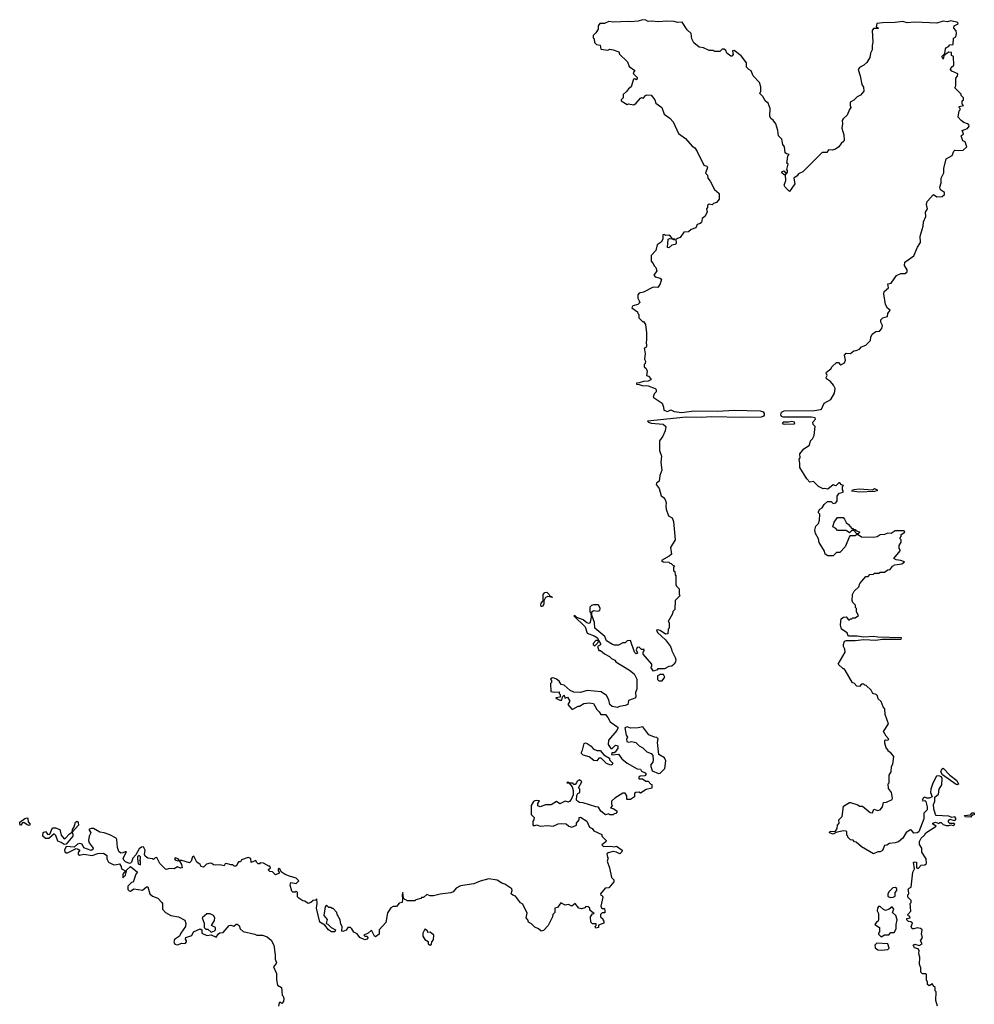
# Model space of a CAD drawing. Extents: x 1985742 to 2252716, y 78271 to 266492.
# Tile 156 of 250: x 2117338 to 2126100, y 203131 to 212172. Entities that reach past the tile are written whole.
import ezdxf

# ---------------------------------------------------------------- set-up
doc = ezdxf.new("R2010")
doc.units = 0

msp = doc.modelspace()

# ---------------------------------------------------------------- linework, layer by layer
at = {"layer": '0CON10XD'}
for points in [[(2122926.1, 212153.9), (2122785, 212148), (2122745, 212153.8), (2122705, 212136.7), (2122663, 212137), (2122647.5, 212115), (2122647.5, 212085), (2122625, 212050), (2122600, 212025), (2122600, 212005), (2122610, 211995), (2122613, 211963), (2122633, 211943), (2122666.4, 211936.4), (2122670.7, 211900.7), (2122735, 211892.5), (2122755, 211900), (2122785, 211896.2), (2122837, 211877), (2122842.5, 211855), (2122916.1, 211786.1), (2122932.3, 211742.3), (2122982.5, 211705), (2122970, 211685), (2122972.5, 211675), (2123005, 211640), (2123006.7, 211625), (2122995, 211620), (2122985, 211630), (2122972.5, 211625), (2122950, 211555), (2122925, 211537.5), (2122908, 211512), (2122877.5, 211485), (2122877.5, 211455), (2122860, 211435), (2122860, 211425), (2122913, 211393), (2122925, 211397.5), (2122975, 211391.2), (2122997.5, 211405), (2123035, 211452.5), (2123045, 211457.5), (2123065, 211450), (2123083.3, 211475), (2123095, 211481.2), (2123135, 211480), (2123166.7, 211435), (2123177.5, 211405), (2123232.5, 211365), (2123252.5, 211305), (2123305, 211267.5), (2123335, 211232.5), (2123385, 211127.5), (2123449.5, 211079.5), (2123510.5, 211010.5), (2123535.7, 210995.7), (2123555, 210960), (2123617.5, 210835), (2123645, 210827.5), (2123652.5, 210815), (2123633, 210763), (2123650, 210745), (2123653.3, 210715), (2123675, 210690), (2123715, 210612.5), (2123758.8, 210575), (2123757.5, 210525), (2123735, 210493.3), (2123706.4, 210483.6), (2123695, 210472.5), (2123665, 210476.2), (2123652.5, 210465), (2123651.7, 210448.3), (2123642.5, 210435), (2123647.5, 210405), (2123627.5, 210365), (2123602.5, 210345), (2123595, 210310), (2123585, 210300), (2123555, 210290), (2123545, 210260), (2123500, 210245), (2123477, 210223), (2123435, 210220), (2123399.3, 210170.7), (2123360, 210155), (2123362.5, 210115), (2123355, 210107.5), (2123325, 210100), (2123295, 210077.5), (2123285, 210080), (2123290, 210155), (2123305, 210162.5), (2123330, 210160), (2123330, 210155), (2123345, 210150), (2123350, 210155), (2123330, 210160), (2123310, 210185), (2123295, 210192.5), (2123265, 210190), (2123255, 210200), (2123240, 210195), (2123240, 210155), (2123225, 210130), (2123190, 210105), (2123177, 210053), (2123132.5, 210005), (2123132.5, 209955), (2123153.6, 209933.6), (2123161.7, 209911.7), (2123177.5, 209895), (2123186.7, 209865), (2123157.5, 209825), (2123169.3, 209809.3), (2123217.5, 209797.5), (2123227.5, 209787.5), (2123217.5, 209745), (2123195, 209712.5), (2123153, 209717), (2123065, 209670), (2123025, 209660), (2123010, 209645), (2123010, 209615), (2123025, 209590), (2123030, 209575), (2123010, 209555), (2122965, 209543.3), (2122957, 209527), (2123008.3, 209488.3), (2123010, 209475), (2123020, 209465), (2123020, 209435), (2123055, 209400), (2123065, 209400), (2123081.7, 209371.7), (2123090, 209295), (2123092.5, 209225), (2123087.5, 209215), (2123092.5, 209175), (2123085, 209160), (2123070, 209155), (2123077.5, 209105), (2123072.5, 209055), (2123082.5, 209035), (2123080, 209015), (2123070, 209005), (2123070, 208985), (2123088.3, 208968.3), (2123097.5, 208945), (2123090, 208905), (2123108.3, 208898.3), (2123130, 208875), (2123130, 208865), (2123105, 208851.2), (2123065, 208849.2), (2123025, 208836.2), (2123000, 208835), (2123000, 208825), (2123025, 208823.3), (2123052.7, 208812.7), (2123105, 208808.8), (2123170, 208785), (2123180, 208775), (2123180, 208755), (2123162.5, 208735), (2123152.5, 208705), (2123235, 208650), (2123247.5, 208615), (2123250, 208585), (2123285, 208574.3), (2123315, 208590), (2123344.5, 208574.5), (2123416.2, 208566.2), (2123525, 208578.6), (2123745, 208577.3), (2123895, 208587.6), (2124135, 208578.6), (2124161.5, 208571.5), (2124171.9, 208555), (2124170.1, 208539.9), (2124165, 208531.2), (2124145, 208522), (2123975, 208519), (2123685, 208525.7), (2123595, 208518.6), (2123455, 208520.5), (2123100, 208485), (2123110, 208475), (2123135, 208466.7), (2123245, 208456.7), (2123270, 208435), (2123262.5, 208395), (2123241.7, 208348.3), (2123210, 208305), (2123210, 208215), (2123230, 208165), (2123222.5, 208105), (2123231.2, 208035), (2123212.5, 207985), (2123206.7, 207935), (2123182.5, 207915), (2123180, 207905), (2123207, 207867), (2123225, 207800), (2123245, 207787.5), (2123263.3, 207765), (2123272.5, 207735), (2123267.5, 207705), (2123272.5, 207677.5), (2123292.5, 207615), (2123326.9, 207596.9), (2123340, 207565), (2123353, 207397), (2123312.5, 207325), (2123320, 207265), (2123300, 207245), (2123230, 207205), (2123245, 207192.5), (2123295, 207190), (2123305, 207180), (2123318.3, 207178.3), (2123331.7, 207161.7), (2123348.3, 207158.3), (2123340, 207145), (2123340, 207115), (2123350, 207105), (2123353, 207073), (2123360, 207065), (2123360, 206985), (2123365, 206970), (2123390, 206945), (2123390, 206895), (2123400, 206885), (2123353, 206837), (2123350, 206755), (2123331.7, 206738.3), (2123330, 206715), (2123290, 206645), (2123300, 206635), (2123300, 206585), (2123290, 206575), (2123288.3, 206531.7), (2123265, 206530), (2123215, 206562), (2123195, 206568.8), (2123183.3, 206565), (2123193.5, 206543.5), (2123265, 206476.7), (2123310, 206415), (2123321.7, 206391.7), (2123322.5, 206375), (2123353.8, 206315), (2123360, 206295), (2123357.5, 206275), (2123345.9, 206254.1), (2123325, 206236.7), (2123295, 206232.5), (2123255, 206210), (2123195, 206210), (2123188.3, 206201.7), (2123155, 206190), (2123130, 206225), (2123140, 206235), (2123140, 206255), (2123060, 206345), (2123060, 206365), (2123070, 206375), (2123068.3, 206388.3), (2123045, 206390), (2123025, 206410), (2123005, 206407.5), (2122997.5, 206385), (2123007.5, 206355), (2122995, 206350), (2122980, 206365), (2122945, 206470), (2122915, 206467.5), (2122895, 206450), (2122875, 206450), (2122835, 206427.5), (2122798.3, 206428.3), (2122780, 206435), (2122725, 206468.8), (2122708.3, 206508.3), (2122616.7, 206585), (2122613.3, 206635), (2122590, 206705), (2122590, 206735), (2122603.8, 206746.2), (2122645, 206741.2), (2122662, 206748), (2122665.8, 206765.8), (2122652.3, 206792.3), (2122645, 206797.5), (2122605, 206797.5), (2122587.5, 206792.5), (2122571.7, 206778.3), (2122570, 206735), (2122580, 206725), (2122582.5, 206685), (2122575, 206640), (2122565, 206626.7), (2122543.2, 206633.2), (2122509.7, 206659.7), (2122453, 206683), (2122435, 206697.5), (2122423.3, 206696.7), (2122527.5, 206597.5), (2122545, 206538.8), (2122610, 206515), (2122640, 206495), (2122650, 206470), (2122625, 206470), (2122600, 206445), (2122600, 206435), (2122618.3, 206421.7), (2122648.3, 206451.7), (2122650, 206470), (2122655, 206470), (2122670, 206445), (2122668.3, 206431.7), (2122640, 206415), (2122655, 206380), (2122668.3, 206378.3), (2122705, 206347.5), (2122750, 206325), (2122770, 206305), (2122799.3, 206289.3), (2122810, 206275), (2122935, 206200), (2122976.7, 206165), (2123002.5, 206115), (2123002.5, 206025), (2122990, 205995), (2122992.5, 205955), (2122985, 205942.5), (2122970, 205935), (2122925, 205920), (2122920, 205885), (2122896.4, 205873.6), (2122843.6, 205866.4), (2122825, 205857.5), (2122775, 205866.7), (2122755, 205882.5), (2122746.2, 205926.2), (2122722.5, 205965), (2122675, 206000), (2122545, 206011.2), (2122485, 205993.8), (2122425, 205998), (2122391.7, 206011.7), (2122335, 206060), (2122307.5, 206067.5), (2122289.3, 206099.3), (2122265.9, 206115.9), (2122245, 206126.2), (2122225, 206127.5), (2122210, 206115), (2122220, 206105), (2122220, 206085), (2122210, 206075), (2122213, 206003), (2122245, 205996.7), (2122290, 206000), (2122290, 205985), (2122300, 205975), (2122298.3, 205951.7), (2122260, 205945), (2122270, 205935), (2122295, 205923.3), (2122315, 205922.5), (2122320, 205955), (2122335, 205970), (2122341.7, 205941.7), (2122365, 205950), (2122387.5, 205915), (2122367.5, 205885), (2122405, 205840), (2122415, 205840), (2122462.5, 205867.5), (2122475, 205867.5), (2122515, 205892.5), (2122565, 205900), (2122605, 205892.5), (2122635, 205837.5), (2122656.4, 205816.4), (2122670.7, 205790.7), (2122715, 205792.5), (2122737.5, 205765), (2122757.5, 205725), (2122826.4, 205676.4), (2122827.5, 205665), (2122817.5, 205645), (2122741.2, 205555), (2122740, 205515), (2122765, 205480), (2122775, 205480), (2122805, 205510), (2122827.5, 205505), (2122827, 205483), (2122803, 205447), (2122795, 205440), (2122771.7, 205438.3), (2122770, 205425), (2122775, 205420), (2122835, 205427.5), (2122863.3, 205385), (2122915, 205343.8), (2123005, 205292.5), (2123035, 205290), (2123045, 205270), (2123080, 205255), (2123087.5, 205245), (2123075, 205230), (2123033, 205227), (2123020, 205215), (2123021.7, 205201.7), (2123055, 205200), (2123085, 205180), (2123105, 205180), (2123131.7, 205151.7), (2123140, 205150), (2123140, 205115), (2123088.3, 205101.7), (2123035, 205070), (2123025, 205077.5), (2122993, 205077), (2122980, 205065), (2122980, 205035), (2122945, 205010), (2122915, 205010), (2122910, 205015), (2122910, 205045), (2122895, 205070), (2122875, 205070), (2122800, 205025), (2122770, 204995), (2122770, 204965), (2122780, 204955), (2122760, 204935), (2122785, 204930), (2122818.3, 204908.3), (2122820, 204895), (2122808.3, 204881.7), (2122795, 204880), (2122785, 204870), (2122755, 204870), (2122745, 204880), (2122715, 204870), (2122672.5, 204905), (2122651.7, 204941.7), (2122625, 204943.3), (2122509.3, 204979.3), (2122475, 204982.5), (2122457, 204997), (2122450, 205005), (2122450.7, 205049.3), (2122460, 205065), (2122480, 205075), (2122480, 205105), (2122470, 205115), (2122470, 205125), (2122497.5, 205175), (2122475, 205192.5), (2122455, 205180), (2122450, 205165), (2122435, 205150), (2122425, 205150), (2122415, 205160), (2122380, 205160), (2122377, 205167), (2122365, 205170), (2122360, 205165), (2122380, 205160), (2122408.3, 205128.3), (2122417.5, 205095), (2122417.5, 205055), (2122399.5, 205010.5), (2122385, 204992.5), (2122375, 204987.5), (2122345, 204997.5), (2122295, 204970), (2122265, 204992.5), (2122215, 204962.5), (2122165, 204962.5), (2122115, 204943.3), (2122093.9, 204953.9), (2122092.5, 204975)], [(2124898.8, 204951.2), (2124955, 204982.5), (2124965, 204982.5), (2125031.7, 204961.7), (2125045, 204950), (2125075, 204950), (2125143, 204893), (2125165, 204890), (2125178.3, 204921.7), (2125215, 204908.8), (2125235, 204916.7), (2125256.7, 204945), (2125266.7, 204983.3), (2125295, 204987.5), (2125345, 205012.5), (2125350, 205025), (2125340, 205075), (2125313, 205113), (2125310, 205155), (2125320, 205165), (2125320, 205235), (2125337.5, 205265), (2125340, 205315), (2125352.5, 205335), (2125362.5, 205405), (2125335, 205440), (2125310, 205455), (2125310, 205465), (2125290, 205485), (2125278.3, 205528.3), (2125278.3, 205551.7), (2125285, 205560), (2125305, 205557.5), (2125316.7, 205565), (2125291.7, 205591.7), (2125267.5, 205635), (2125312.5, 205705), (2125280.7, 205790.7), (2125280, 205845), (2125263, 205863), (2125245, 205910), (2125217.5, 205935), (2125211.7, 205961.7), (2125200, 205975), (2125170, 205985), (2125152.5, 206015), (2125108.3, 206058.3), (2125095, 206060), (2125085, 206070), (2125065, 206070), (2125045, 206050), (2125023, 206053), (2124998.3, 206078.3), (2124981.7, 206081.7), (2124915, 206200), (2124905, 206210), (2124895, 206210), (2124850, 206255), (2124913.3, 206365), (2124910.5, 206390.5), (2124898.8, 206415), (2124898.8, 206435), (2124910, 206465), (2124928.3, 206471.7), (2125005, 206470), (2125085, 206480.8), (2125195, 206475.8), (2125255, 206482), (2125415, 206482.5), (2125430, 206485), (2125432.5, 206495), (2125215, 206501.2), (2125175, 206507.1), (2125085, 206502), (2125025, 206511.4), (2124951.2, 206511.2), (2124943.3, 206515), (2124933, 206543), (2124880, 206575), (2124872.5, 206615), (2124878.3, 206671.7), (2124900, 206685), (2124925, 206687.5), (2124945, 206660), (2124955, 206660), (2124965, 206670), (2124975, 206670), (2124985, 206680), (2125005, 206680), (2125038.3, 206701.7), (2125020, 206735), (2125020, 206765), (2125010, 206775), (2125010, 206795), (2124985, 206820), (2124978.3, 206838.3), (2124982.5, 206895), (2124997.5, 206925), (2125040, 206965), (2125050, 206995), (2125105, 207060), (2125125, 207060), (2125141.7, 207078.3), (2125175, 207080), (2125185, 207090), (2125225, 207090), (2125235, 207100), (2125275, 207100), (2125305, 207120), (2125328.3, 207121.7), (2125350, 207155), (2125370, 207165), (2125435, 207176), (2125460, 207195), (2125427.1, 207207.1), (2125382.7, 207212.7), (2125360, 207225), (2125420, 207295), (2125420, 207305), (2125410, 207315), (2125410, 207345), (2125430, 207375), (2125430, 207395), (2125420, 207405), (2125420, 207415), (2125430, 207425), (2125430, 207445), (2125462.5, 207465), (2125455, 207476.7), (2125375, 207476.7), (2125336.4, 207453.6), (2125305, 207457.5), (2125277, 207443), (2125235, 207440), (2125207, 207423), (2125175, 207417.5), (2125065, 207420), (2125035, 207440), (2125015, 207440), (2125005, 207432.5), (2124958.3, 207431.7), (2124953.3, 207425), (2124915, 207330), (2124865, 207280), (2124835, 207280), (2124805, 207250), (2124755, 207250), (2124732.5, 207265), (2124725, 207290), (2124675, 207370), (2124671.2, 207405), (2124643.8, 207455), (2124636.7, 207485), (2124645, 207520), (2124670, 207545), (2124680, 207575), (2124681.7, 207631.7), (2124670, 207645), (2124670, 207655), (2124683.6, 207676.4), (2124705, 207690), (2124720.7, 207719.3), (2124751.7, 207748.3), (2124787, 207747), (2124805, 207730), (2124830, 207735), (2124840, 207755), (2124842.5, 207795), (2124860, 207825), (2124897, 207833), (2124897.5, 207845), (2124890, 207855), (2124890, 207885), (2124900, 207895), (2124881.7, 207901.7), (2124865, 207920), (2124855, 207920), (2124828.3, 207891.7), (2124805, 207900), (2124755, 207860), (2124725, 207867.5), (2124713, 207863), (2124670, 207885), (2124625, 207930), (2124590, 207925), (2124562.5, 207955), (2124498.3, 208058.3), (2124500, 208095), (2124492.5, 208135), (2124501.7, 208148.3), (2124500, 208185), (2124535, 208232.5), (2124586.1, 208263.9), (2124596.4, 208303.6), (2124616.1, 208323.9), (2124631.2, 208355), (2124640, 208435), (2124621.2, 208455), (2124617.5, 208475), (2124643.3, 208505), (2124640, 208515), (2124605, 208522.5), (2124345, 208522.3), (2124329.4, 208529.4), (2124324.1, 208544.1), (2124331.5, 208568.5), (2124355, 208579.2), (2124634.6, 208584.6), (2124688.5, 208591.5), (2124696.7, 208595), (2124720.9, 208649.1), (2124781.9, 208685), (2124816.6, 208743.4), (2124821.4, 208785), (2124808.6, 208815), (2124779.7, 208849.7), (2124743.3, 208875), (2124740, 208885), (2124748.8, 208905), (2124740, 208925), (2124742.5, 208935), (2124783.3, 208966.7), (2124795, 208987.5), (2124835, 209023.3), (2124853.6, 209023.6), (2124865, 209007.5), (2124875, 209003.8), (2124909.3, 209020.7), (2124916.7, 209045), (2124908.3, 209091.7), (2124925, 209110), (2124965, 209107.5), (2124995, 209132.5), (2125017, 209133), (2125045, 209147.5), (2125065, 209167.5), (2125105, 209182.5), (2125147.5, 209225), (2125150, 209255), (2125162.5, 209285), (2125195, 209307.5), (2125228.3, 209311.7), (2125252.5, 209335), (2125257.5, 209365), (2125243, 209393), (2125242.5, 209415), (2125260, 209435), (2125303, 209447), (2125306.7, 209475), (2125327.5, 209505), (2125303.6, 209523.6), (2125286.1, 209556.1), (2125270, 209655), (2125273.3, 209675), (2125311.7, 209708.3), (2125306.7, 209745), (2125336.4, 209753.6), (2125385, 209823.8), (2125425, 209841.2), (2125465, 209841.2), (2125483.3, 209855), (2125483.3, 209875), (2125460, 209915), (2125463.3, 209945), (2125545.6, 210004.4), (2125577.3, 210082.7), (2125606.2, 210125), (2125603.8, 210185), (2125630, 210275), (2125632.5, 210315), (2125654, 210365), (2125653.1, 210405), (2125671.2, 210435), (2125662, 210475), (2125668.3, 210501.7), (2125725, 210567.5), (2125755, 210544), (2125805, 210548.8), (2125827.5, 210565), (2125827.5, 210585), (2125790.5, 210610.5), (2125782.5, 210635), (2125796.7, 210675), (2125796, 210715), (2125818.8, 210765), (2125820.6, 210805), (2125841.2, 210895), (2125895.9, 210924.1), (2125911.2, 210965), (2125922.5, 210975), (2125955, 210970), (2125996.4, 210973.6), (2126030, 211005), (2126020.7, 211040.7), (2126015, 211050), (2125995, 211060), (2125987, 211087), (2125980, 211105), (2126000, 211125), (2125990, 211155), (2126038.3, 211171.7), (2126052.5, 211195), (2126050, 211205), (2126036.1, 211216.1), (2126005, 211227.5), (2125980, 211245), (2125952.5, 211275), (2125960, 211335), (2125970, 211345), (2125970, 211355), (2125960, 211365), (2125962.5, 211375), (2126000, 211385), (2125990, 211395), (2125990, 211425), (2126000, 211435), (2126000, 211455), (2125980, 211475), (2125978.3, 211488.3), (2125922.5, 211545), (2125930, 211565), (2125930, 211635), (2125946.7, 211653.3), (2125950, 211675), (2125895, 211697.5), (2125882.5, 211715), (2125887, 211733), (2125912.5, 211755), (2125910, 211835), (2125891.7, 211841.7), (2125889.3, 211869.3), (2125865, 211872.5), (2125850, 211865), (2125821.7, 211838.3), (2125815, 211810), (2125802.5, 211835), (2125828.3, 211861.7), (2125836.2, 211905), (2125843.3, 211915), (2125862.5, 211925), (2125875, 211940), (2125907.5, 211942.5), (2125908.3, 212001.7), (2125930, 212015), (2125936.7, 212045), (2125935, 212070), (2125913.6, 212093.6), (2125913.8, 212115), (2125952.5, 212135), (2125950, 212145), (2125885, 212160), (2125855, 212151.9), (2125815, 212157.5), (2125755, 212139.2), (2125555, 212149.5), (2125485, 212142.9), (2125445, 212155.3), (2125375, 212145.6), (2125256.1, 212143.9), (2125203.9, 212136.1), (2125200, 212105), (2125218.3, 212098.3), (2125218.3, 212091.7), (2125175, 212090), (2125161.7, 212071.7), (2125170, 211965), (2125162.5, 211935), (2125162.5, 211895), (2125146.7, 211863.3), (2125142.5, 211825), (2125113, 211777), (2125085, 211752.5), (2125045, 211732.5), (2125033.3, 211715), (2125053.3, 211655), (2125066.7, 211575), (2125082.3, 211552.3), (2125086, 211515), (2125055, 211478.8), (2125025, 211462.5), (2124995, 211433.3), (2124960, 211415), (2124960, 211385), (2124967.5, 211365), (2124953, 211347), (2124932.5, 211295), (2124895, 211260), (2124887.5, 211245), (2124890, 211215), (2124883, 211177), (2124903, 211113), (2124906.7, 211065), (2124902.5, 211055), (2124876.7, 211033.3), (2124857.5, 211005), (2124826.1, 210983.9), (2124795, 210973.3), (2124763, 210977), (2124745, 210952.5), (2124705, 210952.5), (2124525.9, 210774.1), (2124485, 210757.5), (2124473, 210737), (2124442.5, 210715), (2124452.5, 210665), (2124405, 210592.5), (2124362.5, 210635), (2124353.6, 210653.6), (2124370, 210695), (2124368.3, 210748.3), (2124355, 210747.5), (2124333.8, 210765), (2124335, 210776.7), (2124355, 210782.5), (2124371.7, 210751.7), (2124385, 210770), (2124386.4, 210786.4), (2124380, 210795), (2124390, 210845), (2124380, 210855), (2124381.7, 210868.3), (2124388.3, 210921.7), (2124400, 210935), (2124375, 210940), (2124365, 210950), (2124356.7, 211005), (2124341.2, 211025), (2124332.5, 211075), (2124304.1, 211104.1), (2124297.5, 211155), (2124276.7, 211215), (2124255, 211247.5), (2124232.5, 211265), (2124222.5, 211285), (2124227.5, 211355), (2124207.5, 211405), (2124182.3, 211422.3), (2124160, 211465), (2124130, 211495), (2124140, 211515), (2124140, 211555), (2124127.5, 211595), (2124070, 211655), (2124053, 211703), (2124030, 211715), (2124010, 211735), (2124010, 211775), (2123959.3, 211839.3), (2123895, 211890), (2123880, 211885), (2123887, 211853), (2123875, 211837.5), (2123865, 211836.7), (2123827.5, 211865), (2123818.3, 211888.3), (2123805, 211900), (2123785, 211900), (2123765, 211880), (2123715, 211880), (2123705, 211890), (2123665, 211890), (2123615, 211912.5), (2123575, 211920), (2123525, 211960), (2123507.5, 211995), (2123502.5, 212045), (2123465, 212077.5), (2123417.3, 212147.3), (2123375, 212146), (2123345, 212154.3), (2123275, 212157.3), (2123205, 212152.9), (2123135, 212159.1), (2123105, 212154), (2123085.8, 212165.8), (2123055, 212171.5), (2123015, 212159.4), (2122945, 212150.8), (2122926.1, 212153.9)], [(2124355, 208456.2), (2124445, 208460), (2124453.3, 208465), (2124450, 208475), (2124425, 208482.5), (2124395, 208475.8), (2124345, 208475.6), (2124336.2, 208465), (2124355, 208456.2)], [(2125045, 207834.2), (2124975, 207842.5), (2124982.5, 207855), (2124995, 207858.8), (2125045, 207862.5), (2125165, 207855.8), (2125185, 207866), (2125207.5, 207855), (2125207.5, 207845), (2125185, 207840.8), (2125045, 207834.2)], [(2125035, 207450), (2125021.7, 207451.7), (2124995, 207480), (2124975, 207480), (2124955, 207460), (2124925, 207480), (2124845, 207480), (2124829.3, 207499.3), (2124802.5, 207515), (2124813, 207557), (2124845, 207600), (2124895, 207600), (2124910, 207585), (2124923.6, 207553.6), (2124946.7, 207536.7), (2124975, 207500), (2124985, 207500), (2124991.7, 207491.7), (2125005, 207490), (2125011.7, 207481.7), (2125050, 207465), (2125035, 207450)], [(2122135, 206783.1), (2122125, 206784), (2122121.5, 206795), (2122125, 206813.3), (2122144, 206836), (2122143.6, 206895), (2122158, 206912), (2122175, 206914.4), (2122195, 206897.5), (2122206.4, 206876.4), (2122217.5, 206875), (2122226.7, 206865), (2122185, 206874.4), (2122164.5, 206865.5), (2122147.5, 206835), (2122150, 206805), (2122135, 206783.1)], [(2123235, 206100), (2123260, 206135), (2123248.3, 206158.3), (2123215, 206160), (2123208.3, 206151.7), (2123191.7, 206148.3), (2123191.7, 206111.7), (2123205, 206100), (2123235, 206100)], [(2123200.7, 205250.7), (2123215, 205252.5), (2123260, 205295), (2123267.5, 205365), (2123255, 205392.5), (2123203, 205423), (2123192.5, 205535), (2123198.3, 205568.3), (2123185, 205580), (2123163, 205583), (2123113.6, 205603.6), (2123057, 205677), (2123015, 205668.8), (2122945, 205667.5), (2122915, 205677.5), (2122890.7, 205669.3), (2122903, 205603), (2122917.5, 205585), (2122908.3, 205561.7), (2122910, 205545), (2122925, 205537.5), (2122955, 205542.5), (2122993.6, 205533.6), (2123025, 205503.3), (2123057.5, 205485), (2123095, 205447.5), (2123135, 205432.5), (2123150, 205415), (2123152.5, 205375), (2123150, 205355), (2123127.5, 205325), (2123143, 205273), (2123200.7, 205250.7)], [(2122763, 205327), (2122725, 205341.2), (2122675, 205390), (2122655, 205390), (2122635, 205367.5), (2122608.3, 205368.3), (2122565, 205402.5), (2122509.3, 205419.3), (2122493.9, 205433.9), (2122493.3, 205445), (2122503.8, 205465), (2122518, 205525), (2122529.7, 205530.3), (2122546.6, 205526.6), (2122581.7, 205501.7), (2122600, 205475), (2122635, 205462.5), (2122665, 205460), (2122700.7, 205420.7), (2122750, 205390), (2122752.5, 205375), (2122782.5, 205345), (2122775, 205332.5), (2122763, 205327)], [(2125762.5, 203115), (2125747.5, 203165), (2125750, 203245), (2125740, 203255), (2125740, 203285), (2125721.7, 203301.7), (2125715, 203320), (2125685, 203300), (2125671.7, 203311.7), (2125670, 203335), (2125660, 203355), (2125660, 203405), (2125655, 203410), (2125625, 203410), (2125610, 203425), (2125610, 203465), (2125597, 203497), (2125600, 203565), (2125590, 203595), (2125592.5, 203625), (2125585, 203640), (2125550.5, 203650.5), (2125537.5, 203675), (2125555, 203683.3), (2125595, 203670), (2125620, 203685), (2125607.5, 203715), (2125623.3, 203745), (2125616.7, 203775), (2125620, 203815), (2125605, 203827.5), (2125575, 203832.5), (2125545, 203822.5), (2125530, 203825), (2125520, 203845), (2125532.5, 203875), (2125517, 203887), (2125495, 203890), (2125480, 203905), (2125481.7, 203918.3), (2125510, 203925), (2125505, 203940), (2125491.7, 203941.7), (2125490, 203955), (2125517.5, 203985), (2125512.5, 204055), (2125520, 204065), (2125520, 204085), (2125490, 204115), (2125490, 204135), (2125500, 204145), (2125497.5, 204177.5), (2125490, 204185), (2125501.7, 204198.3), (2125520, 204205), (2125536.7, 204345), (2125550, 204375), (2125542.5, 204435), (2125555, 204440), (2125570, 204435), (2125570, 204385), (2125575, 204380), (2125588.3, 204381.7), (2125611.7, 204408.3), (2125645, 204410), (2125660, 204425), (2125657, 204467), (2125618.3, 204528.3), (2125617.5, 204565), (2125598.3, 204598.3), (2125597.5, 204625), (2125612.5, 204655), (2125642.5, 204685), (2125653.9, 204706.1), (2125750, 204765), (2125720, 204785), (2125720, 204795), (2125745, 204802.5), (2125775, 204790), (2125785, 204800), (2125795, 204800), (2125813, 204783), (2125843, 204773), (2125865, 204772.5), (2125885, 204780), (2125905, 204772.5), (2125920, 204785), (2125915, 204790), (2125875, 204790), (2125863, 204803), (2125863.3, 204815), (2125875, 204830), (2125915, 204817.5), (2125925, 204820), (2125933.3, 204835), (2125920.7, 204850.7), (2125895, 204847.5), (2125865, 204857.5), (2125750, 204865), (2125743, 204873), (2125730, 204925), (2125725.8, 204965), (2125733.6, 204986.4), (2125738.8, 204995), (2125738.3, 205031.7), (2125770.7, 205059.3), (2125777.5, 205105), (2125803, 205147), (2125804.3, 205205), (2125798.7, 205218.7), (2125775, 205230), (2125753.6, 205226.4), (2125718.3, 205161.7), (2125701.2, 205105), (2125696.7, 205075), (2125712.5, 205035), (2125685, 205022.5), (2125663, 205023), (2125645, 205032.5), (2125633.6, 205026.4), (2125620, 205005), (2125625, 205000), (2125645, 205002.5), (2125655, 204992.5), (2125667.5, 204945), (2125666, 204915), (2125635.8, 204885), (2125635.7, 204834.3), (2125590, 204715), (2125575, 204706.2), (2125545, 204703.3), (2125525, 204730), (2125515, 204732.5), (2125475, 204707.5), (2125443, 204657), (2125405, 204622.5), (2125375, 204612.5), (2125323, 204607), (2125297, 204593), (2125275, 204590), (2125256.4, 204543.6), (2125235, 204530), (2125215, 204530), (2125175, 204512.5), (2125065, 204577.5), (2125015, 204620), (2125001.7, 204621.7), (2124988.3, 204638.3), (2124965, 204640), (2124940, 204665), (2124940, 204675), (2124930, 204685), (2124930, 204715), (2124925, 204720), (2124895, 204722.5), (2124832.5, 204707.5), (2124805, 204693.3), (2124770, 204705), (2124778.3, 204721.7), (2124805, 204716.7), (2124825, 204720), (2124840, 204745), (2124843, 204777), (2124860, 204795), (2124857.5, 204825), (2124887.5, 204855), (2124898.8, 204951.2)], [(2125945, 205146), (2125935, 205150), (2125806.9, 205236.9), (2125793.3, 205265), (2125800.6, 205289.4), (2125815, 205300), (2125875.8, 205235), (2125939.2, 205185), (2125955, 205152.5), (2125945, 205146)], [(2122092.5, 204975), (2122108.3, 204998.3), (2122085, 205003.3), (2122065, 204998.8), (2122055, 204992.5), (2122032.5, 204955), (2122033.3, 204875), (2122060, 204845), (2122057.5, 204825), (2122047, 204813), (2122048.3, 204778.3), (2122055, 204770), (2122085, 204777.5), (2122115, 204766.7), (2122185, 204772.5), (2122235, 204767.5), (2122280.7, 204789.3), (2122315, 204790), (2122355, 204787.5), (2122377.7, 204767.7), (2122405, 204756.2), (2122450, 204775), (2122450, 204795), (2122472.5, 204825), (2122472.5, 204845), (2122485, 204850), (2122543, 204813), (2122567, 204757), (2122592.5, 204745), (2122607.5, 204725), (2122680, 204690), (2122680, 204675), (2122720, 204635), (2122718.3, 204621.7), (2122680, 204595), (2122695, 204580), (2122765, 204582.5), (2122795, 204577.5), (2122815, 204582.5), (2122867.5, 204545), (2122865, 204530), (2122845, 204512.5), (2122817, 204527), (2122785, 204532.5), (2122738.3, 204521.7), (2122728.3, 204511.7), (2122733, 204483), (2122740, 204475), (2122730, 204445), (2122752.5, 204385), (2122770, 204295), (2122790, 204275), (2122790, 204255), (2122745, 204200), (2122711.7, 204198.3), (2122670, 204145), (2122671.7, 204131.7), (2122685, 204130), (2122690, 204115), (2122673, 204033), (2122681.7, 204011.7), (2122705, 204010), (2122710, 203985), (2122708.3, 203971.7), (2122685, 203970), (2122670, 203955), (2122670, 203935), (2122690, 203915), (2122690, 203905), (2122700, 203895), (2122700, 203875), (2122651.7, 203858.3), (2122650, 203835), (2122625, 203830), (2122620, 203845), (2122630, 203855), (2122628.3, 203868.3), (2122595, 203870), (2122580, 203885), (2122577.5, 203935), (2122595, 203960), (2122610, 203965), (2122588.3, 203978.3), (2122570, 203995), (2122570, 204015), (2122557, 204027), (2122535, 204027.5), (2122523.6, 204016.4), (2122495, 204007.5), (2122470, 204015), (2122437, 204057), (2122405, 204032.5), (2122375, 204047.5), (2122345, 204042.5), (2122305, 204062.5), (2122275, 204020), (2122250, 204015), (2122250, 203975), (2122232.5, 203955), (2122227, 203933), (2122187.5, 203855), (2122145, 203807.5), (2122125, 203802.5), (2122100, 203825), (2122065, 203840), (2122035, 203870), (2122007.5, 203885), (2122002.5, 203905), (2121987.5, 203925), (2121996.7, 203966.7), (2121955, 204050), (2121933.6, 204063.6), (2121890, 204125), (2121863, 204133), (2121850, 204145), (2121857.5, 204175), (2121855, 204190), (2121790, 204235), (2121763, 204243), (2121721.7, 204271.7), (2121645, 204282.5), (2121565, 204262.5), (2121505, 204237.5), (2121385, 204217.5), (2121345, 204197.5), (2121315, 204162.5), (2121295, 204153.3), (2121197, 204143), (2121135, 204127.5), (2121105, 204127.5), (2121075, 204137.5), (2121045, 204110), (2121025, 204110), (2121018.3, 204101.7), (2120975, 204090), (2120965, 204080), (2120895, 204080), (2120888.3, 204088.3), (2120871.7, 204091.7), (2120860, 204105), (2120853.6, 204156.4), (2120847.5, 204135), (2120852.5, 204095), (2120847.5, 204065), (2120819.3, 204060.7), (2120795, 204030), (2120765, 204027.5), (2120745, 204017.5), (2120715, 203970), (2120697, 203883), (2120637.5, 203815), (2120636.4, 203773.6), (2120605, 203750), (2120595, 203757.5), (2120570, 203805), (2120562.3, 203807.7), (2120535.6, 203784.4), (2120497.5, 203765), (2120505, 203757.5), (2120525, 203756.7), (2120535.8, 203745), (2120525, 203727.5), (2120505, 203722.5), (2120460, 203745), (2120435, 203777.5), (2120403.3, 203793.3), (2120387.5, 203825), (2120375, 203836.7), (2120350, 203835), (2120335, 203810), (2120305, 203800), (2120295, 203802.5), (2120297.5, 203845), (2120285.9, 203865.9), (2120279.2, 203905), (2120252.5, 203955), (2120250, 203975), (2120215, 204010), (2120205, 204010), (2120195, 204020), (2120175, 204020), (2120155, 204040), (2120140, 204025), (2120130, 203945), (2120159.3, 203909.3), (2120151.7, 203871.7), (2120166.4, 203866.4), (2120196.4, 203836.4), (2120237.5, 203815), (2120230, 203795), (2120200, 203795), (2120172.5, 203815), (2120138.3, 203858.3), (2120092, 203885), (2120063.3, 204015), (2120068.8, 204055), (2120065, 204100), (2120051.7, 204088.3), (2120030, 204085), (2120010, 204065), (2119985, 204057.5), (2119955, 204077.5), (2119935, 204080), (2119900, 204105), (2119888.3, 204118.3), (2119887, 204157), (2119875, 204170), (2119865, 204160), (2119845, 204160), (2119835, 204170), (2119820, 204225), (2119825, 204250), (2119875, 204240), (2119900, 204265), (2119875, 204290), (2119815, 204307.5), (2119775, 204322.5), (2119737, 204347), (2119728.3, 204368.3), (2119715, 204377.5), (2119710, 204375), (2119710, 204355), (2119720, 204345), (2119720, 204335), (2119685, 204320), (2119658.3, 204348.3), (2119635, 204350), (2119621.7, 204361.7), (2119621.7, 204368.3), (2119640, 204385), (2119635, 204400), (2119625, 204400), (2119575, 204427.5), (2119545, 204430), (2119538.3, 204421.7), (2119525, 204420), (2119510, 204435), (2119505, 204450), (2119463, 204433), (2119458.3, 204468.3), (2119435, 204477.5), (2119373.3, 204456.7), (2119365, 204440), (2119345, 204440), (2119325, 204400), (2119305, 204400), (2119295, 204410), (2119275, 204410), (2119235, 204422.5), (2119225, 204420), (2119215, 204402.5), (2119175, 204410), (2119135, 204407.5), (2119115, 204410), (2119100, 204425), (2119085, 204427.5), (2119053, 204417), (2119025, 204390), (2119002.5, 204395), (2118993, 204413), (2118962.5, 204435), (2118935, 204490), (2118923.9, 204486.1), (2118911.4, 204445), (2118895, 204430), (2118825, 204450), (2118800, 204450), (2118793.3, 204465), (2118765, 204475.8), (2118758.8, 204465), (2118765, 204456.7), (2118785, 204447.5), (2118800, 204450), (2118822.5, 204415), (2118830, 204385), (2118815, 204382), (2118785, 204393.1), (2118754.3, 204375.7), (2118712, 204378), (2118685, 204370), (2118675, 204372.5), (2118622.3, 204422.3), (2118595, 204477.5), (2118580, 204475), (2118565, 204460), (2118556.7, 204466.7), (2118515, 204471.2), (2118490, 204490), (2118483.8, 204505), (2118488.8, 204545), (2118475, 204577.5), (2118455, 204574.2), (2118435, 204559.2), (2118405, 204502.5), (2118375, 204473.3), (2118363.6, 204436.4), (2118353.8, 204426.2), (2118345, 204423.3), (2118309.4, 204439.4), (2118293.5, 204453.5), (2118287.8, 204472.2), (2118319.3, 204529.3), (2118305, 204531.2), (2118285, 204521.2), (2118265, 204520), (2118247.5, 204535), (2118235, 204570), (2118229.2, 204645), (2118223.8, 204655), (2118165, 204685.5), (2118112.5, 204705), (2118071.9, 204711.9), (2118015, 204746), (2117995, 204746.2), (2117973, 204737), (2117991.2, 204705), (2117973.8, 204675), (2117968.8, 204635), (2117974.3, 204614.3), (2118012.5, 204565), (2118009.3, 204550.7), (2117995, 204542.5), (2117927.5, 204567.5), (2117910, 204600), (2117888.3, 204608.3), (2117869.5, 204600.5), (2117837.5, 204572.5), (2117765, 204580), (2117750, 204545), (2117750.7, 204530.7), (2117765, 204521.2), (2117775, 204522), (2117855, 204560), (2117875, 204556.7), (2117890, 204545), (2117873.3, 204525), (2117875, 204510), (2117885, 204500), (2117925, 204508.8), (2118001.7, 204498.3), (2118055, 204516.2), (2118107.5, 204517.5), (2118138.3, 204498.3), (2118136.7, 204465), (2118153.3, 204435), (2118202, 204412), (2118225.5, 204414.5), (2118255, 204421.2), (2118270, 204395), (2118273.3, 204373.3), (2118310, 204355), (2118284, 204326), (2118285, 204293.3), (2118310, 204315), (2118320, 204365), (2118355, 204397.5), (2118420, 204345), (2118403, 204327), (2118378.3, 204251.7), (2118365, 204250), (2118330, 204215), (2118330, 204185), (2118341.7, 204171.7), (2118355, 204170), (2118385, 204190), (2118465, 204177.5), (2118501.7, 204208.3), (2118515, 204210), (2118532.5, 204145), (2118557.5, 204125), (2118605, 204104), (2118642.5, 204065), (2118648, 204055), (2118649.2, 204005), (2118675, 203972.5), (2118725, 203947.5), (2118795, 203933.8), (2118853.6, 203903.6), (2118863.6, 203873.6), (2118860, 203845), (2118816.7, 203785), (2118803.8, 203755), (2118757.5, 203725), (2118752.5, 203705), (2118761.7, 203681.7), (2118785, 203677.5), (2118825, 203692.5), (2118855, 203690), (2118870, 203705), (2118870, 203715), (2118858.3, 203728.3), (2118862.5, 203745), (2118916.1, 203763.9), (2118932.5, 203795), (2118995, 203822.5), (2119010, 203815), (2119010, 203785), (2119055, 203762.5), (2119095, 203770), (2119141.7, 203748.3), (2119161.7, 203778.3), (2119174, 203786), (2119205, 203790), (2119260, 203855), (2119275, 203857.5), (2119301.7, 203848.3), (2119323.9, 203866.1), (2119335, 203866.2), (2119352.5, 203855), (2119360, 203825), (2119388.3, 203798.3), (2119495, 203776.2), (2119515, 203766.7), (2119565, 203766.2), (2119609.7, 203749.7), (2119645, 203720), (2119669.2, 203675), (2119683.3, 203585), (2119683.9, 203543.9), (2119693.3, 203515), (2119692.5, 203505), (2119667.5, 203475), (2119693.8, 203413.8), (2119693.3, 203355), (2119702.5, 203305), (2119740, 203285), (2119747.5, 203215), (2119756.7, 203205), (2119761.2, 203185), (2119758.8, 203155), (2119745, 203137.5), (2119725, 203150), (2119720, 203145), (2119713.3, 203115)], [(2126065, 204850), (2126015, 204852.5), (2126010, 204865), (2126065, 204870), (2126081.7, 204888.3), (2126095, 204890), (2126100, 204885), (2126098.3, 204871.7), (2126081.7, 204868.3), (2126065, 204850)], [(2117345, 204772.5), (2117337.5, 204785), (2117338.3, 204801.7), (2117385, 204837.5), (2117405, 204842.5), (2117412.5, 204835), (2117416.4, 204806.4), (2117432.5, 204785), (2117425, 204773.3), (2117405, 204777.5), (2117375, 204800), (2117363.3, 204796.7), (2117345, 204772.5)], [(2117745, 204596.7), (2117717.5, 204617.5), (2117688.8, 204628.8), (2117669.5, 204679.5), (2117655, 204697.5), (2117605.9, 204654.1), (2117573, 204653), (2117550, 204675), (2117552.3, 204707.7), (2117575, 204717.5), (2117595, 204690), (2117615, 204692.5), (2117640, 204750), (2117665, 204750), (2117706.4, 204736.4), (2117717.5, 204685), (2117745, 204650), (2117755, 204652.5), (2117795, 204696.7), (2117820, 204710), (2117823.3, 204735), (2117838.8, 204761.2), (2117848.3, 204801.7), (2117865, 204812.5), (2117875, 204800), (2117875.8, 204774.2), (2117820, 204710), (2117826.4, 204693.6), (2117823.8, 204675), (2117765, 204600), (2117745, 204596.7)], [(2118445, 204412.5), (2118446.4, 204443.6), (2118440, 204455), (2118446.7, 204465), (2118447.5, 204485), (2118435, 204497.5), (2118420, 204485), (2118417.5, 204465), (2118425, 204420), (2118445, 204412.5)], [(2125335, 204110), (2125355, 204113.3), (2125372.5, 204125), (2125373, 204157), (2125390, 204175), (2125387.5, 204195), (2125375, 204202.5), (2125351.2, 204198.8), (2125317.5, 204165), (2125307.5, 204145), (2125307.5, 204125), (2125315, 204117.5), (2125335, 204110)], [(2119095, 203792.5), (2119126.1, 203803.9), (2119136, 203814), (2119135, 203837.5), (2119097.5, 203855), (2119125, 203900), (2119130, 203925), (2119117.5, 203945), (2119085, 203962.5), (2119055, 203960), (2119013.3, 203925), (2119030, 203875), (2119030, 203835), (2119045, 203820), (2119065, 203820), (2119095, 203792.5)], [(2125245, 203750), (2125275, 203770), (2125315, 203770), (2125335, 203790), (2125365, 203790), (2125382.5, 203825), (2125383, 203863), (2125392.5, 203905), (2125380, 203945), (2125350, 203975), (2125362.5, 204005), (2125347, 204027), (2125317, 204003), (2125285, 203992.5), (2125265, 204002.5), (2125235, 204030), (2125221.7, 204028.3), (2125210, 204015), (2125208.3, 203988.3), (2125220, 203965), (2125220, 203905), (2125216.7, 203893.3), (2125203.6, 203886.4), (2125187.5, 203865), (2125230, 203835), (2125230, 203795), (2125220, 203785), (2125220, 203775), (2125245, 203750)], [(2121105, 203672.5), (2121118.3, 203681.7), (2121120, 203705), (2121137, 203723), (2121140, 203765), (2121105, 203792.5), (2121085, 203790), (2121080, 203805), (2121055, 203820), (2121037.5, 203785), (2121037.5, 203755), (2121057, 203727), (2121088.3, 203708.3), (2121087.5, 203685), (2121105, 203672.5)], [(2125245, 203626.7), (2125305, 203632.5), (2125317.5, 203645), (2125307, 203687), (2125205, 203692.5), (2125187.5, 203675), (2125189.3, 203649.3), (2125215, 203630), (2125245, 203626.7)]]:
    msp.add_lwpolyline(points, dxfattribs=at)

doc.saveas('drawing.dxf')
